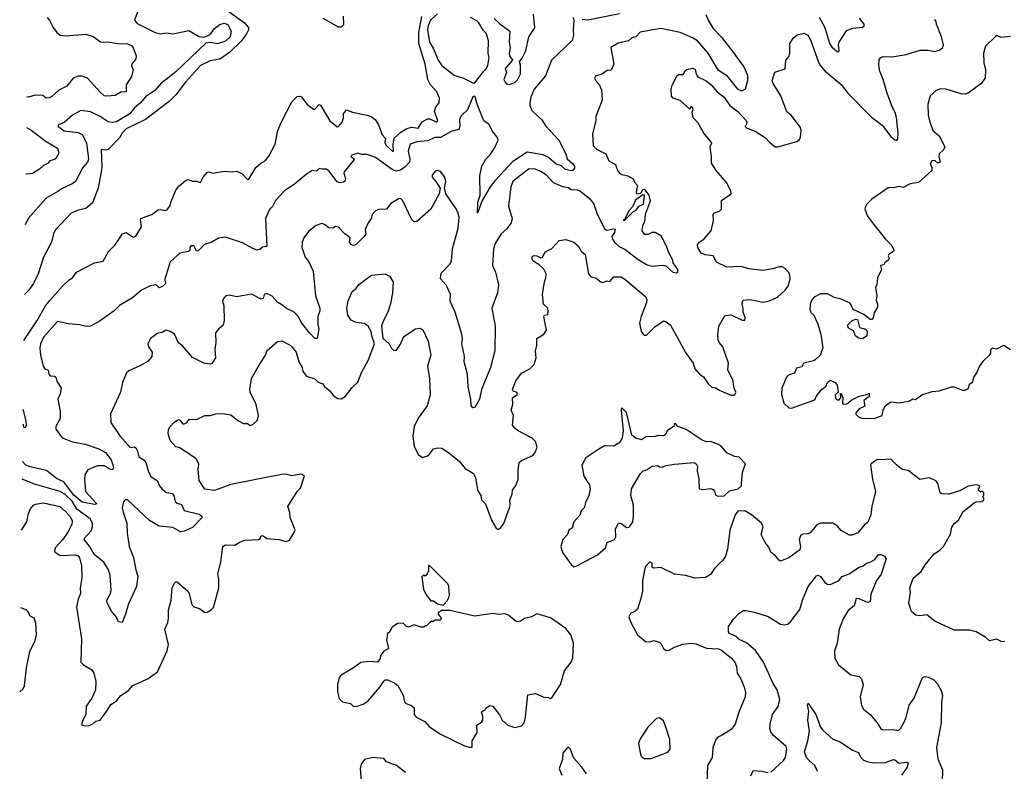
# Model space of a CAD drawing. Extents: x 1839239 to 1929705, y 762242 to 910352.
# Tile 52 of 256: x 1840352 to 1847499, y 820144 to 825598. Entities that reach past the tile are written whole.
import ezdxf

# ---------------------------------------------------------------- set-up
doc = ezdxf.new("R2010")
doc.units = 0

msp = doc.modelspace()

# ---------------------------------------------------------------- linework, layer by layer
at = {"layer": '0CON10XD'}
for points in [[(1845332.5, 825635), (1845348.5, 825595), (1845385.4, 825535), (1845442.7, 825475), (1845513.5, 825385), (1845608.2, 825255), (1845633.8, 825195), (1845635.4, 825154.6), (1845617.5, 825095), (1845595, 825082), (1845585, 825081.4), (1845565, 825093.3), (1845488.2, 825188.2), (1845425, 825230.3), (1845349.4, 825355), (1845272, 825445), (1845235, 825467.4), (1845145.8, 825505), (1845005, 825533.3), (1844855, 825507.3), (1844825, 825474.2), (1844795, 825465.8), (1844770, 825445), (1844695, 825428), (1844643.6, 825396.4), (1844663.3, 825275), (1844645, 825232.5), (1844615, 825230), (1844577, 825203), (1844531.7, 825188.3), (1844523.3, 825175), (1844532.5, 825155), (1844558.3, 825128.3), (1844575, 825090), (1844580, 825015), (1844533.3, 824895), (1844533.8, 824865), (1844510.3, 824769.7), (1844514.2, 824685), (1844537.9, 824657.9), (1844605.5, 824625.5), (1844628.6, 824575), (1844676.6, 824546.6), (1844691.4, 824505), (1844705.8, 824485), (1844723.3, 824475), (1844766.2, 824466.2), (1844803.5, 824443.5), (1844815, 824418.6), (1844836.9, 824395), (1844825.5, 824345.5), (1844830.8, 824335), (1844860, 824340), (1844874.7, 824365.3), (1844885, 824367.5), (1844918.8, 824325), (1844927.7, 824282.3), (1844891.2, 824185), (1844887.7, 824132.3), (1844873.3, 824105), (1844867.5, 824065), (1844885, 824042.5), (1844915, 824042.5), (1844943.6, 824056.4), (1844965, 824056.7), (1845005, 824031.2), (1845045, 823957.5), (1845064.2, 823904.2), (1845091.2, 823855), (1845093, 823833), (1845125.8, 823785.8), (1845126.2, 823765), (1845120, 823760), (1845095, 823763.1), (1845045, 823810), (1845015, 823814.4), (1844945, 823808.1), (1844905, 823817.1), (1844841.4, 823855), (1844745, 823931.1), (1844705, 823950.5), (1844675, 823979.4), (1844656.7, 824005), (1844652.2, 824025), (1844670.8, 824055), (1844675.8, 824075.8), (1844658.3, 824078.3), (1844615, 824067.3), (1844600.5, 824075), (1844545.5, 824185), (1844519.5, 824265), (1844495, 824293.3), (1844418.1, 824355), (1844401.5, 824361.5), (1844355, 824363.8), (1844335, 824378.8), (1844295, 824385.3), (1844226.9, 824415), (1844175, 824469.2), (1844129.4, 824499.4), (1844088.8, 824515), (1844045, 824514.1), (1843989.4, 824470.6), (1843932.1, 824425), (1843915.5, 824385.5), (1843899.1, 824245), (1843925.9, 824155.9), (1843920, 824125), (1843888.3, 824081.7), (1843846.9, 824045), (1843803.5, 823975), (1843791.8, 823935), (1843783.5, 823815), (1843805.7, 823765), (1843826, 823675), (1843820.8, 823615), (1843777.8, 823505), (1843802, 823375), (1843800, 823195), (1843769.2, 823075), (1843704.2, 822915.8), (1843688.1, 822845), (1843655, 822783.8), (1843641.7, 822781.7), (1843627.7, 822797.7), (1843626, 822845), (1843607.8, 822935), (1843601.4, 823025), (1843577.5, 823115), (1843579.2, 823155), (1843561.1, 823245), (1843565.6, 823285), (1843560.5, 823315), (1843511.9, 823475), (1843475.5, 823555), (1843478.6, 823605), (1843449.7, 823669.7), (1843407, 823717), (1843410.3, 823759.7), (1843475, 823823.8), (1843487.1, 823845), (1843492.2, 823935), (1843534.5, 824084.5), (1843540.7, 824165), (1843531.6, 824201.6), (1843515, 824233.8), (1843443.8, 824335), (1843435.8, 824375), (1843446, 824425), (1843436.7, 824455), (1843405, 824497.5), (1843385, 824503.3), (1843368.3, 824498.3), (1843345, 824470), (1843344.5, 824455), (1843371.2, 824425), (1843402.5, 824375), (1843396.2, 824335), (1843336.7, 824223.3), (1843235, 824133.3), (1843215, 824131.1), (1843195, 824150.6), (1843133.7, 824283.7), (1843118.3, 824298.3), (1843105, 824300), (1843045.8, 824265), (1843015, 824223.8), (1842955, 824220.8), (1842931.3, 824208.7), (1842911.2, 824185), (1842903.3, 824155), (1842880, 824125), (1842858.8, 824075), (1842863.3, 824045), (1842852.5, 824025), (1842795, 823967.5), (1842775, 823960.8), (1842755.8, 823965.8), (1842746, 823985), (1842750, 824015), (1842710.8, 824045), (1842665, 824092), (1842645, 824098), (1842625, 824086.2), (1842595, 824088), (1842565, 824112), (1842545, 824120), (1842504.2, 824105.8), (1842449.1, 824060.9), (1842414.2, 824015.8), (1842400.8, 823985), (1842400, 823945), (1842407.5, 823925), (1842424, 823875), (1842447.1, 823845), (1842482.7, 823772.7), (1842499.1, 823595), (1842529.7, 823505), (1842530, 823485), (1842514.7, 823445), (1842516.3, 823386.3), (1842524, 823355), (1842510, 823285), (1842495, 823284.2), (1842454.5, 823325), (1842399.1, 823395), (1842373.6, 823443.6), (1842345, 823475.4), (1842285, 823503.9), (1842255, 823529.6), (1842225, 823545.5), (1842185, 823591.8), (1842145, 823612.2), (1842125.8, 823605), (1842118, 823575), (1842105, 823570), (1842035, 823605.6), (1841925, 823588.2), (1841875, 823598.6), (1841847.5, 823595), (1841830, 823575), (1841823.8, 823555), (1841833, 823523), (1841835.8, 823415), (1841828.8, 823381.2), (1841796.7, 823355), (1841773.8, 823325), (1841774.2, 823255), (1841767.5, 823205), (1841773.3, 823145), (1841746.4, 823103.6), (1841735, 823097.5), (1841687.5, 823105), (1841605, 823147.5), (1841532.7, 823232.7), (1841503.7, 823253.7), (1841476.2, 823315), (1841445, 823336.7), (1841415, 823344.2), (1841385, 823328.6), (1841355, 823324), (1841301.4, 823285), (1841280.6, 823245), (1841286, 823225), (1841314, 823185), (1841311.2, 823155), (1841285, 823121.2), (1841224.2, 823085.8), (1841145, 823051.2), (1841126.2, 823035), (1841098.8, 822965), (1841083.8, 822895), (1841011.2, 822738.8), (1841014, 822675), (1841078.3, 822578.3), (1841154.5, 822494.5), (1841185, 822499.5), (1841195, 822490.5), (1841205, 822474), (1841215.5, 822425.5), (1841255, 822401.4), (1841267.8, 822385), (1841287.4, 822317.4), (1841305, 822281.2), (1841349.4, 822255), (1841367.1, 822215), (1841385, 822191.4), (1841417.5, 822167.5), (1841459.6, 822159.6), (1841469.5, 822145), (1841481.1, 822101.1), (1841495, 822090), (1841525, 822080.8), (1841546.2, 822036.2), (1841655, 822009.4), (1841674.2, 821995), (1841675.8, 821985), (1841605, 821912.5), (1841545, 821885.8), (1841518.1, 821881.9), (1841463.6, 821913.6), (1841365, 821923.8), (1841292.9, 821965), (1841135, 822113.3), (1841116.4, 822113.6), (1841105, 822100), (1841095.8, 822055), (1841103.4, 822023.4), (1841128.2, 821945), (1841131.7, 821871.7), (1841147.1, 821775), (1841178.9, 821695), (1841193.8, 821605), (1841209.5, 821560.5), (1841199.2, 821485), (1841140.3, 821359.7), (1841120.5, 821285), (1841095, 821223.3), (1841068, 821228), (1841052.2, 821265), (1841019.2, 821305), (1840985.8, 821365.8), (1840984.4, 821385), (1841011.4, 821435), (1841015.6, 821455), (1841008.8, 821565), (1840996, 821605), (1840961.4, 821661.4), (1840893.7, 821713.7), (1840857.6, 821777.6), (1840818.6, 821825), (1840821.4, 821835), (1840871.4, 821888.6), (1840881.3, 821918.7), (1840879.3, 821945), (1840863.9, 821975), (1840767.4, 822047.4), (1840732, 822105), (1840680, 822155), (1840645, 822173.8), (1840458.2, 822228.3), (1840370, 822264.2)], [(1844368, 825615), (1844374, 825595), (1844369.2, 825525), (1844372.7, 825485), (1844362, 825448), (1844212.9, 825305), (1844168.3, 825191.7), (1844085.7, 825095), (1844062, 825035), (1844054.2, 824995.8), (1844054.4, 824974.4), (1844069.7, 824939.7), (1844142, 824872), (1844171.1, 824825), (1844264, 824724), (1844315.5, 824625), (1844325, 824588.8), (1844365.3, 824555.3), (1844378.8, 824535), (1844379.5, 824520.5), (1844367.5, 824505), (1844355, 824500.9), (1844312.2, 824512.2), (1844285, 824538.2), (1844245, 824548.8), (1844189.3, 824599.3), (1844151.7, 824618.3), (1844035, 824636.1), (1843931.7, 824568.3), (1843800.5, 824429.5), (1843767.1, 824385), (1843708.5, 824285), (1843675, 824193.3), (1843678.2, 824275), (1843693.2, 824325), (1843692.1, 824465), (1843705.5, 824535), (1843734.7, 824585.3), (1843764.4, 824615), (1843797.9, 824665), (1843824, 824725), (1843817.5, 824745), (1843781.6, 824791.6), (1843758.7, 824838.7), (1843721.8, 824865), (1843671.2, 824985), (1843658, 825038), (1843653.9, 825043.9), (1843640.3, 825039.7), (1843601.1, 824945), (1843557.6, 824902.4), (1843542.9, 824877.1), (1843545.4, 824824.6), (1843538.8, 824801.2), (1843484, 824786), (1843405, 824743.6), (1843365, 824742.2), (1843315, 824720), (1843235, 824712.7), (1843185.8, 824695), (1843170.4, 824645), (1843183.1, 824585), (1843180.4, 824565), (1843149.2, 824530.8), (1843114.7, 824505.3), (1843085, 824499.6), (1843055, 824511.8), (1842935, 824599.1), (1842875, 824619.2), (1842835, 824620), (1842805, 824628.5), (1842763.1, 824615), (1842754.6, 824605), (1842781.2, 824585), (1842706.2, 824495), (1842703.5, 824485), (1842717.2, 824445), (1842712.8, 824427.2), (1842701.9, 824418.1), (1842675, 824413.5), (1842655, 824422.5), (1842595, 824500.8), (1842575, 824514.2), (1842546.1, 824513.9), (1842525, 824518), (1842505, 824498.8), (1842475, 824503.8), (1842430, 824475), (1842346.2, 824405), (1842274.4, 824355.6), (1842208.6, 824285), (1842186.3, 824243.7), (1842165, 824220), (1842136.7, 824155), (1842145, 823953.3), (1842115, 823948.6), (1842095, 823930.6), (1842075, 823926.9), (1842045, 823936.7), (1841968.8, 823978.8), (1841845, 824020.6), (1841795, 824012), (1841747.5, 823985), (1841693, 823967), (1841645, 823917.5), (1841635, 823920), (1841615, 823956.7), (1841595, 823956.7), (1841587.5, 823945), (1841587.5, 823925), (1841577.5, 823915), (1841513.8, 823905), (1841445, 823840), (1841404.5, 823715), (1841410, 823685), (1841388.1, 823661.9), (1841365, 823652), (1841345, 823672), (1841335, 823674), (1841295, 823664), (1841235, 823636.2), (1841170.5, 823579.5), (1841075, 823523.8), (1841036.7, 823485), (1840935, 823412), (1840865, 823374), (1840835, 823372), (1840785, 823384), (1840705, 823390), (1840625, 823407.5), (1840523.5, 823295), (1840501.9, 823245), (1840496.9, 823215), (1840501.9, 823165), (1840521.1, 823085), (1840535, 823065.4), (1840558.9, 823055), (1840563.8, 823025), (1840573.6, 823015), (1840605, 823012.5), (1840614, 823005), (1840621.8, 822975), (1840653.6, 822925), (1840645, 822882.5), (1840628.9, 822845), (1840646.4, 822755), (1840646.2, 822705), (1840614.4, 822645), (1840613.1, 822626.9), (1840660.8, 822565), (1840735, 822535.4), (1840827.4, 822517.4), (1840926, 822485), (1840975, 822457.3), (1841015.6, 822405), (1841031.1, 822361.1), (1841031.8, 822345), (1841025, 822332.2), (1841005, 822335.5), (1840965, 822361.8), (1840915, 822360), (1840847.3, 822332.8), (1840824.4, 822295.6), (1840821.1, 822265), (1840830, 822175), (1840911.2, 822085), (1840895, 822079.5), (1840805, 822097), (1840745, 822148.8), (1840672.1, 822245), (1840618.7, 822268.7), (1840545.8, 822325.8), (1840424.6, 822354.6), (1840395, 822367.9), (1840371.5, 822391.9)], [(1840381.9, 823269.6), (1840478.1, 823415), (1840537.9, 823522.1), (1840570.5, 823559.5), (1840661.9, 823665), (1840709.8, 823710.2), (1840734.5, 823725.5), (1840765, 823765.7), (1840895, 823833.1), (1840956.9, 823845), (1840996.2, 823915), (1841044.8, 823965.3), (1841097.5, 824045), (1841125, 824054.5), (1841175, 824021.2), (1841195, 824026.7), (1841236.9, 824095), (1841227.5, 824145), (1841231.2, 824155), (1841315, 824187.8), (1841355, 824217.8), (1841375, 824220.5), (1841405, 824213.3), (1841421.3, 824218.7), (1841445, 824248.8), (1841450.3, 824279.7), (1841485, 824360), (1841508.3, 824391.7), (1841555, 824432.5), (1841575, 824437.5), (1841605, 824425.8), (1841635.9, 824425.9), (1841665, 824417.5), (1841683.8, 824455), (1841715, 824491.2), (1841725, 824494), (1841750, 824485), (1841835, 824498.8), (1841895, 824493.3), (1841925, 824500), (1841963, 824483), (1842005, 824437.5), (1842015, 824440), (1842066, 824525), (1842102.1, 824557.9), (1842133.8, 824575), (1842161.1, 824608.9), (1842205.4, 824694.6), (1842225.6, 824795), (1842252.1, 824857.9), (1842326.8, 825003.2), (1842365, 825040), (1842385, 825044.2), (1842397.9, 825037.9), (1842435, 824986), (1842485, 824948.8), (1842495, 824950), (1842525, 824982.5), (1842535, 824977.5), (1842601.9, 824865), (1842655, 824820), (1842665, 824823.3), (1842692.9, 824855), (1842701.5, 824885), (1842701.9, 824915), (1842725, 824944.3), (1842768, 824928), (1842875, 824906.3), (1842903.6, 824895), (1842930.8, 824875), (1842957.2, 824835), (1842981.6, 824761.6), (1843006.9, 824735), (1843002.6, 824705), (1843011.9, 824685), (1843056.9, 824643.1), (1843065.5, 824645), (1843061.7, 824691.7), (1843070.9, 824739.1), (1843118.4, 824781.6), (1843162.3, 824807.7), (1843195, 824818.6), (1843245, 824811.2), (1843272, 824858), (1843310.9, 824879.2), (1843328.8, 824878.8), (1843375, 824857.7), (1843386.2, 824863.8), (1843361.9, 824935), (1843372.5, 824965), (1843396.4, 824995), (1843399.1, 825029.1), (1843379.5, 825075), (1843333.6, 825125), (1843314.7, 825164.7), (1843293.9, 825275), (1843249.8, 825425), (1843249.6, 825505), (1843271.7, 825621.7)], [(1841209.7, 825660.3), (1841186, 825596), (1841205, 825571.6), (1841335, 825505.2), (1841375, 825495.8), (1841415, 825503.3), (1841465, 825496.5), (1841579.6, 825519.6), (1841655, 825477.5), (1841688.3, 825471.7), (1841715, 825480), (1841735.6, 825494.4), (1841766.7, 825535), (1841805, 825564.5), (1841835, 825573.6), (1841862.4, 825562.4), (1841887.1, 825515), (1841878.5, 825475), (1841845, 825441.8), (1841785, 825423.5), (1841735, 825432.9), (1841702.5, 825427.5), (1841485, 825219.1), (1841413.8, 825163.8), (1841380.9, 825139.1), (1841331.4, 825085), (1841265, 825038.5), (1841228.2, 824995), (1841185, 824957.9), (1841151.1, 824915), (1841055, 824857.9), (1841021.9, 824851.9), (1840995, 824856.2), (1840935.2, 824895.2), (1840865, 824930.5), (1840795, 824940.4), (1840735, 824905.5), (1840675, 824852.2), (1840632.5, 824835), (1840627.5, 824825), (1840675, 824792.9), (1840775, 824780.6), (1840804.5, 824765), (1840837.1, 824705), (1840850, 824585), (1840844.6, 824565), (1840810.7, 824525), (1840757.1, 824425), (1840733.3, 824406.7), (1840655, 824371.1), (1840628, 824352), (1840545, 824302.9), (1840412.9, 824155), (1840391.9, 824109.8)], [(1840550.6, 825615), (1840570.5, 825590.5), (1840595, 825540.6), (1840621.9, 825505), (1840645, 825486.9), (1840685, 825481.1), (1840832.1, 825492.1), (1840885.4, 825475.4), (1840938.8, 825438.8), (1841005, 825435.5), (1841064.5, 825424.5), (1841135, 825422.9), (1841162.1, 825412.1), (1841176, 825395), (1841196.1, 825336.1), (1841194.3, 825315), (1841166, 825275), (1841164, 825265), (1841175.8, 825235), (1841162.2, 825185), (1841124.3, 825125), (1841125, 825074.5), (1841085, 825073.1), (1841045, 825049.2), (1840985, 825042.2), (1840965.5, 825045.5), (1840935, 825071.4), (1840844.7, 825174.7), (1840805, 825189.5), (1840775, 825187.5), (1840740.8, 825175), (1840695, 825116.9), (1840635, 825085.8), (1840585, 825041.2), (1840565, 825030.8), (1840545, 825028), (1840519.2, 825049.2), (1840465, 825051.2), (1840415, 825036.2), (1840402.9, 825037.8)], [(1841868.5, 825658.5), (1841982.6, 825575), (1842011.3, 825541.3), (1842011.7, 825525), (1841999.1, 825495), (1841962.4, 825445), (1841875, 825361), (1841805, 825312.9), (1841735, 825299), (1841664, 825265), (1841555.9, 825145), (1841485, 825053.9), (1841436.2, 825005), (1841266, 824874), (1841123.6, 824806.4), (1841094.4, 824775.6), (1841075, 824741), (1840994, 824656), (1840975, 824651.6), (1840942.8, 824657.2), (1840948, 824525), (1840941.1, 824481.1)], [(1842698.6, 825625), (1842702, 825565), (1842697.3, 825552.7), (1842685, 825543.3), (1842665, 825544), (1842555, 825608.1)], [(1843385, 825641.5), (1843334.7, 825595), (1843316.7, 825555), (1843312.5, 825525), (1843325.3, 825435), (1843352.5, 825392.5), (1843388.2, 825305), (1843415, 825266.5), (1843505, 825195.8), (1843572.5, 825175), (1843645, 825136.7)], [(1843645, 825136.7), (1843655, 825141.2), (1843717.1, 825222.9), (1843741.1, 825245), (1843750.6, 825265), (1843760.4, 825325), (1843752.5, 825355), (1843755.5, 825445.5), (1843739.1, 825495), (1843715, 825522.5), (1843685.5, 825575), (1843669.7, 825589.7), (1843625, 825614.7)], [(1843795, 825607.3), (1843837.8, 825567.8), (1843909.7, 825515), (1843905.2, 825435.2), (1843911.8, 825395), (1843904.4, 825355), (1843908.1, 825335), (1843928, 825305), (1843874.5, 825245), (1843884.4, 825215), (1843865.8, 825165), (1843874.4, 825144.4), (1843885, 825134), (1843905, 825128), (1843945, 825142.5), (1843965, 825161.9), (1843985.7, 825205), (1843987.4, 825267.4), (1843980, 825295), (1843997.5, 825315), (1844026.5, 825373.5), (1844046.1, 825475), (1844091.2, 825538.8), (1844081.5, 825638.5)], [(1844705, 825640), (1844475.5, 825595.5), (1844435, 825600)], [(1846445, 825608.8), (1846479.2, 825565), (1846480, 825550), (1846468.7, 825541.3), (1846395.8, 825534.2), (1846351.7, 825518.3), (1846298.6, 825435), (1846293.3, 825415), (1846297.9, 825372.1), (1846295, 825363.8), (1846285, 825366), (1846255, 825392.2), (1846232.1, 825425), (1846194.7, 825545), (1846158.2, 825615)], [(1846362.5, 825065), (1846535, 824890.5), (1846612.9, 824832.9), (1846675, 824751.4), (1846705, 824726), (1846717.3, 824722.7), (1846725.7, 824734.3), (1846727.5, 824775), (1846715, 824887.5), (1846705.5, 824925), (1846684.5, 824965), (1846648.5, 825065), (1846620, 825165), (1846594.3, 825225), (1846588, 825265), (1846589.5, 825310.5), (1846603.3, 825325), (1846619.7, 825330.3), (1846685, 825328.8), (1846785, 825345.4), (1846887.3, 825377.3), (1846945, 825377.3), (1846995, 825367.5), (1847025, 825377.5), (1847049.2, 825395), (1847058, 825415), (1847042.9, 825475), (1847005.6, 825565), (1847004.2, 825585), (1846995, 825600)], [(1840365.6, 821892.8), (1840402.3, 821955), (1840415.6, 822015), (1840430.4, 822049.6), (1840451.2, 822075), (1840467, 822083), (1840525, 822092.7), (1840642.9, 822065), (1840685, 822030.5), (1840715.4, 821995), (1840731.5, 821965), (1840730.4, 821935), (1840700.9, 821879.1), (1840665, 821825.6), (1840608.2, 821765), (1840604.4, 821745), (1840610, 821735), (1840645, 821710.6), (1840755, 821715.3), (1840775, 821707.5), (1840785, 821693.8), (1840800.4, 821635), (1840802.7, 821547.3), (1840790.6, 821475), (1840792.9, 821435), (1840775, 821392.5), (1840763.3, 821335), (1840800.8, 821105), (1840796.2, 820935), (1840815, 820916.2), (1840875, 820881.4), (1840889.6, 820855), (1840904.4, 820795), (1840900.8, 820735), (1840876, 820675), (1840835, 820617.5), (1840830.8, 820555), (1840810, 820515), (1840801.2, 820481.2), (1840822.9, 820472.9), (1840855, 820477.5), (1840882.5, 820487.5), (1840905, 820506.7), (1840935, 820516.2), (1840987.5, 820585), (1841012, 820628), (1841054, 820655), (1841086.8, 820693.2), (1841140.3, 820729.7), (1841174, 820766), (1841229.1, 820790.9), (1841285, 820818), (1841351.2, 820865), (1841422.1, 821017.9), (1841431.4, 821065), (1841404.2, 821175), (1841426, 821225), (1841432, 821255), (1841431.2, 821315), (1841451.2, 821385), (1841457.5, 821475), (1841475, 821510), (1841485, 821520), (1841495, 821520), (1841571.7, 821451.7), (1841581.2, 821435), (1841602.3, 821352.3), (1841615, 821336.7), (1841656.7, 821325), (1841695, 821296), (1841711.7, 821298.3), (1841742.5, 821315), (1841757.3, 821332.7), (1841796, 821475), (1841796.2, 821535), (1841788.9, 821575), (1841811.9, 821665), (1841826, 821775), (1841845, 821786.7), (1841912.5, 821785), (1841950.9, 821809.1), (1841989.2, 821820.8), (1842084.1, 821825.9), (1842096.1, 821833.9), (1842105, 821852.5), (1842115, 821856), (1842145, 821833.8), (1842232.5, 821825), (1842285, 821812.1), (1842309.5, 821820.5), (1842345, 821876.2), (1842350.5, 821895), (1842315.6, 821985), (1842313, 822023), (1842298.8, 822065), (1842366.7, 822175), (1842390.7, 822199.3), (1842418, 822288), (1842395, 822301.2), (1842325, 822288.8), (1842285, 822299.4), (1842251.9, 822298.1), (1841885, 822226.4), (1841765, 822182.1), (1841695, 822190.8), (1841653.3, 822255), (1841648.1, 822335), (1841650.8, 822375), (1841632.1, 822412.1), (1841515, 822492.5), (1841485, 822498.8), (1841444, 822545), (1841428.8, 822595), (1841432, 822625), (1841443, 822647), (1841470, 822675), (1841505, 822696.2), (1841515, 822693.3), (1841535, 822666.7), (1841545, 822666.2), (1841565.8, 822674.2), (1841585, 822700), (1841635, 822698), (1841695, 822725.8), (1841735, 822726), (1841775, 822738), (1841825, 822740.6), (1841885, 822732), (1841935, 822690), (1841975, 822668.8), (1842005, 822667.5), (1842025, 822652.5), (1842045, 822660), (1842078.3, 822691.7), (1842086, 822725), (1842067.1, 822805), (1842024.4, 822895), (1842022.1, 822917.9), (1842034.1, 822994.1), (1842084.2, 823085), (1842137, 823163), (1842145, 823196.2), (1842222.5, 823262.5), (1842255, 823268.8), (1842315, 823237.1), (1842327.1, 823225), (1842357.5, 823185), (1842378.6, 823115), (1842401.1, 823075), (1842407.5, 823045), (1842432.4, 823012.4), (1842495, 822992.2), (1842517.6, 822967.6), (1842551.4, 822955), (1842565, 822935.8), (1842602.5, 822905), (1842628.3, 822868.3), (1842659.7, 822849.7), (1842685, 822847.5), (1842715, 822864.2), (1842765, 822930), (1842805, 822967.5), (1842836.1, 823043.9), (1842880, 823125), (1842927.5, 823245), (1842906.7, 823305), (1842902.5, 823335), (1842880, 823375), (1842853.3, 823393.3), (1842795, 823400), (1842757, 823417), (1842733.6, 823453.6), (1842726.7, 823505), (1842736.2, 823555), (1842764.2, 823625.8), (1842795, 823646.7), (1842814.4, 823675.6), (1842905, 823743.8), (1843005, 823753.3), (1843035, 823737.5), (1843062, 823695), (1843058.1, 823615), (1843044.2, 823535.8), (1843023.9, 823476.1), (1842989.3, 823410.7), (1842977.5, 823375), (1842988.3, 823288.3), (1843032.5, 823245), (1843047, 823217), (1843065, 823200), (1843085, 823197.5), (1843115, 823242.5), (1843140.5, 823299.5), (1843225, 823355.6), (1843255, 823358.6), (1843277, 823347), (1843315.7, 823265), (1843335.8, 823165), (1843312.5, 823085), (1843325.8, 822995), (1843330, 822875), (1843308.6, 822795), (1843243, 822707), (1843213.8, 822645), (1843204.4, 822575), (1843214.4, 822504.4), (1843245, 822443.3), (1843275, 822420), (1843320, 822435), (1843355, 822484.2), (1843385, 822492), (1843415, 822488.8), (1843465, 822457.8), (1843545, 822392.9), (1843585, 822340.8), (1843645, 822304.3), (1843661.1, 822275), (1843674.4, 822185), (1843700, 822145), (1843704.2, 822115), (1843733.8, 822085), (1843775.8, 821965.8), (1843809.5, 821909.5), (1843825, 821897.5), (1843845, 821913.3), (1843865, 821942.5), (1843907.5, 822055), (1843912.5, 822075), (1843910, 822115), (1843926, 822155), (1843929.2, 822185), (1843952.7, 822217.3), (1843970.8, 822265), (1843969.2, 822325), (1843976.2, 822385), (1843995, 822400), (1844076, 822435), (1844095, 822462.5), (1844106.7, 822495), (1844095, 822536.7), (1844070.5, 822560.5), (1843965, 822616.2), (1843944.6, 822634.6), (1843929.4, 822655), (1843935.6, 822725), (1843918.6, 822765), (1843930.5, 822805), (1843929.4, 822855), (1843960, 822875), (1843965.6, 822885), (1843957.5, 822895), (1843935, 822900.8), (1843928.5, 822915), (1843952.2, 822977.8), (1843995, 823034.2), (1844055, 823065.8), (1844085, 823096.2), (1844101.1, 823145), (1844095.5, 823195), (1844106.4, 823235), (1844105.6, 823284.4), (1844155.8, 823315), (1844175.6, 823345), (1844156.2, 823445), (1844160, 823455), (1844185, 823460), (1844188.5, 823485), (1844185, 823505.8), (1844154.4, 823534.4), (1844147.1, 823605), (1844160.9, 823695), (1844171.1, 823725), (1844171.9, 823755), (1844157.1, 823787.1), (1844120.7, 823820.7), (1844079.1, 823845), (1844069.6, 823865), (1844075, 823882), (1844085, 823886.7), (1844105, 823884.5), (1844135, 823870.8), (1844146.8, 823873.2), (1844166.7, 823913.3), (1844215, 823937.8), (1844266.7, 823995), (1844315, 824002.9), (1844375, 823984.2), (1844406.2, 823956.2), (1844427.9, 823917.9), (1844455.4, 823895.4), (1844480.9, 823755), (1844495, 823735.6), (1844535, 823723.1), (1844570, 823695), (1844585, 823691.2), (1844612.4, 823702.4), (1844635, 823698.1), (1844665, 823732.5), (1844715, 823731.9), (1844744.2, 823715), (1844896.9, 823586.9), (1844903.5, 823565), (1844900.8, 823545), (1844861.9, 823445), (1844849.4, 823395), (1844863.1, 823335), (1844875, 823318.8), (1844885, 823310), (1844900.7, 823309.3), (1844961.4, 823368.6), (1845025, 823413.8), (1845045, 823406.2), (1845075, 823380.8), (1845124.8, 823294.8), (1845184.3, 823184.3), (1845240.6, 823105), (1845251.2, 823065), (1845285, 823026.2), (1845315, 823005.8), (1845348.8, 822955), (1845375, 822932), (1845405.8, 822925.8), (1845429.3, 822909.3), (1845515, 822873.3), (1845535, 822872.5), (1845545, 822880), (1845548.8, 822895), (1845538, 822925), (1845529.2, 822985), (1845491.9, 823055), (1845495.8, 823105), (1845455, 823223.3), (1845428.1, 823255), (1845420.5, 823275), (1845418.3, 823311.7), (1845426, 823375), (1845461.7, 823438.3), (1845475, 823451.2), (1845515, 823455.8), (1845595, 823418.2), (1845615, 823418), (1845617.7, 823435), (1845603.3, 823475), (1845604.2, 823505), (1845596.7, 823535), (1845597.5, 823555), (1845606.4, 823563.6), (1845655, 823568), (1845745, 823548.4), (1845795, 823557.9), (1845853.3, 823585), (1845907.1, 823635), (1845929.4, 823665), (1845944.3, 823715), (1845942.7, 823742.7), (1845934.1, 823764.1), (1845902.5, 823795), (1845885, 823804), (1845865, 823804.3), (1845815, 823789.2), (1845745, 823779.2), (1845645, 823790.4), (1845585, 823806.1), (1845485, 823802.3), (1845408.8, 823838.8), (1845385, 823884.3), (1845327, 823893), (1845297.5, 823905), (1845272.9, 823945), (1845272, 823965), (1845283.8, 823985), (1845317.5, 824005), (1845370, 824065), (1845388.3, 824141.7), (1845386.2, 824185), (1845395, 824196.2), (1845432.3, 824207.7), (1845445, 824223.3), (1845446.7, 824285), (1845516, 824335), (1845512.5, 824355), (1845483.8, 824415), (1845407.5, 824505), (1845373.9, 824556.1), (1845374.2, 824605), (1845362.5, 824675), (1845375.7, 824705.7), (1845317.1, 824775), (1845273.1, 824853.1), (1845240.6, 824885), (1845233, 824927), (1845240, 824945), (1845235, 824960), (1845225, 824970), (1845215, 824950), (1845145, 825012.5), (1845095, 825030), (1845083.9, 825043.9), (1845081.4, 825095), (1845087.3, 825122.7), (1845125, 825192.5), (1845135, 825200), (1845168.6, 825201.4), (1845181.2, 825225), (1845195, 825236), (1845235, 825247.1), (1845255, 825238.8), (1845262.6, 825202.6), (1845274, 825184), (1845335.4, 825155.4), (1845367.8, 825127.8), (1845413.8, 825075), (1845465, 825037.1), (1845506.4, 824976.4), (1845565, 824931.4), (1845625, 824867.1), (1845629.4, 824855), (1845625, 824832.5), (1845617.5, 824825), (1845620, 824815), (1845689.7, 824789.7), (1845765, 824740.8), (1845795, 824708.9), (1845835, 824675.8), (1845855, 824675.7), (1845992.5, 824715), (1846011.7, 824728.3), (1846020, 824745), (1846023.9, 824793.9), (1846018.8, 824815), (1845950.5, 824905), (1845918.9, 824928.9), (1845876, 825046), (1845820, 825135), (1845814, 825155), (1845831.7, 825218.3), (1845908.3, 825241.7), (1845913.3, 825305), (1845935.9, 825334.1), (1845941.2, 825355), (1845941.2, 825425), (1845966.2, 825465), (1845995, 825488.8), (1846045, 825500), (1846072, 825485), (1846092.6, 825452.6), (1846150.3, 825290.3), (1846164.4, 825264.4), (1846198, 825225), (1846315, 825128.1), (1846362.5, 825065)], [(1847543, 825477), (1847475, 825470), (1847445, 825482.5), (1847435, 825477.5), (1847362, 825405), (1847348.6, 825355), (1847350.8, 825285), (1847361.2, 825235), (1847358.8, 825175), (1847327.8, 825132.2), (1847235, 825064.2), (1847215, 825057.1), (1847185, 825060), (1847075, 825094.2), (1847035, 825097.5), (1847003.3, 825085), (1846961.2, 825045), (1846942.5, 824985), (1846945.8, 824905), (1846954.4, 824864.4), (1846980, 824795), (1847025.4, 824755.4), (1847066, 824675), (1847058, 824655), (1847026.1, 824623.9), (1847023.8, 824605), (1847032.5, 824565), (1847015, 824557.5), (1846995, 824577.5), (1846972.5, 824575), (1846960, 824555), (1846973.3, 824525), (1846972.5, 824505), (1846875, 824417.5), (1846815, 824406), (1846765, 824380), (1846735, 824387.5), (1846705, 824380), (1846655, 824378.8), (1846536.2, 824295), (1846495.9, 824254.1), (1846486.2, 824225), (1846505, 824173.3), (1846548, 824115), (1846635, 824005.6), (1846676.7, 823965), (1846698, 823925), (1846693.3, 823915), (1846660, 823895), (1846656.7, 823885), (1846662.5, 823865), (1846657.5, 823855), (1846632.5, 823835), (1846625, 823820), (1846600, 823815), (1846606.7, 823785), (1846578.8, 823725), (1846573.3, 823676.7), (1846562.5, 823655), (1846573.8, 823595), (1846567.5, 823562.5), (1846577.5, 823535), (1846577.7, 823512.3), (1846555, 823470), (1846547.5, 823435), (1846536.7, 823423.3), (1846525, 823423.8), (1846479.3, 823459.3), (1846402.5, 823495), (1846380.7, 823540.7), (1846315, 823570), (1846262.4, 823582.4), (1846215, 823608.6), (1846165, 823608.6), (1846118.8, 823585), (1846102.5, 823565), (1846090, 823535), (1846086.2, 823495), (1846094.4, 823474.4), (1846116, 823455), (1846142, 823395), (1846166, 823315), (1846181.2, 823215), (1846162.5, 823165), (1846125, 823130), (1846115, 823122.5), (1846043.3, 823106.7), (1846030, 823080), (1845990, 823070), (1845975, 823033.3), (1845932.3, 823017.7), (1845917.5, 823005), (1845883.8, 822925), (1845880.5, 822880.5), (1845897.5, 822815), (1845935, 822782), (1845955, 822778.6), (1846115, 822837.5), (1846126.1, 822843.9), (1846133.3, 822865), (1846174.1, 822915.9), (1846203.3, 822936.7), (1846216.2, 822965), (1846235, 822981.2), (1846270, 822965), (1846286, 822945), (1846292.5, 822895), (1846270, 822875), (1846272.6, 822852.6), (1846285, 822838.8), (1846299.2, 822840.8), (1846312.5, 822855), (1846310, 822885), (1846315, 822886.7), (1846327.5, 822855), (1846323.3, 822815), (1846328.8, 822808.8), (1846355, 822809.5), (1846391.5, 822838.5), (1846445, 822865.8), (1846501.7, 822878.3), (1846518.3, 822888.3), (1846517.5, 822865), (1846480, 822835), (1846486.9, 822793.1), (1846446.2, 822775), (1846420, 822745), (1846420, 822735), (1846442.5, 822715), (1846465, 822706.2), (1846555, 822704.2)], [(1840400.3, 824815.5), (1840435, 824796.8), (1840543.8, 824713.8), (1840625.8, 824665), (1840635, 824630), (1840615, 824592), (1840605, 824582.9), (1840571.2, 824575), (1840553.8, 824555), (1840525, 824541.4), (1840495, 824512.9), (1840445, 824482), (1840396.3, 824476.7)], [(1840941.1, 824481.1), (1840921.4, 824375), (1840879.7, 824270.3), (1840831.7, 824228.3), (1840775, 824216.7), (1840725, 824194.4), (1840609.7, 824070.3), (1840596.2, 824045), (1840581.5, 823985), (1840524.6, 823875), (1840485.9, 823755), (1840451.5, 823685), (1840415, 823634), (1840385.9, 823603.1)], [(1844735, 824140), (1844745, 824144), (1844805, 824204), (1844827.5, 824215), (1844845, 824246.2), (1844879.3, 824260.7), (1844886.1, 824326.1), (1844875, 824326.7), (1844820.8, 824289.2), (1844800.4, 824239.6), (1844775, 824214), (1844742.5, 824147.5), (1844734.2, 824145), (1844735, 824140)], [(1846455, 823283.3), (1846435, 823292.5), (1846417.5, 823305), (1846405, 823340), (1846365, 823362.5), (1846362, 823385), (1846393.8, 823415), (1846420, 823425), (1846432, 823422), (1846447.5, 823365), (1846485, 823356), (1846498.8, 823345), (1846503.3, 823335), (1846500, 823305), (1846475, 823284), (1846455, 823283.3)], [(1846555, 822704.2), (1846611.2, 822725), (1846618.6, 822765), (1846634.2, 822795.8), (1846675, 822824), (1846735, 822816.7), (1846805, 822831.2), (1846835, 822846.7), (1846855, 822843.3), (1846900, 822875), (1846975, 822900), (1847025, 822904), (1847115, 822934.2), (1847135, 822934.3), (1847195, 822909.2), (1847215, 822910), (1847231.2, 822918.8), (1847238.8, 822925), (1847245, 822952.5), (1847270.7, 822969.3), (1847278, 823005), (1847299.2, 823035), (1847315, 823076.7), (1847347.3, 823122.7), (1847394.1, 823165.9), (1847400.7, 823179.3), (1847400, 823205), (1847413.6, 823216.4), (1847445, 823210), (1847495, 823236.2), (1847543.8, 823205)], [(1840374.7, 822665.3), (1840380.8, 822640.8), (1840395, 822640), (1840400, 822655), (1840397.5, 822685), (1840378.7, 822765), (1840376, 822769.6)], [(1844375, 821628.8), (1844395, 821634), (1844545, 821715.7), (1844604.3, 821765), (1844616.7, 821805), (1844670, 821825), (1844679.1, 821845), (1844677.3, 821902.7), (1844697.5, 821945), (1844715, 821944), (1844755, 821914.3), (1844772.5, 821915), (1844783.8, 821925), (1844802, 821955), (1844808, 821995), (1844805.8, 822075), (1844788.8, 822145), (1844793.3, 822195), (1844857.5, 822305), (1844876.4, 822323.6), (1844905, 822333.3), (1844941.7, 822358.3), (1844983, 822363), (1844995, 822352.5), (1845015, 822350), (1845045, 822363.3), (1845105, 822373.8), (1845247.5, 822385), (1845261.2, 822375), (1845270.8, 822355), (1845268, 822325), (1845282, 822265), (1845284, 822194), (1845315, 822190), (1845365, 822196.2), (1845385, 822190), (1845396, 822176), (1845401.2, 822151.2), (1845420, 822140), (1845465, 822143.1), (1845505, 822178.1), (1845566.7, 822195), (1845590, 822215), (1845591.2, 822235), (1845597.5, 822315), (1845618.8, 822375), (1845575, 822423.3), (1845539.5, 822429.5), (1845484.3, 822454.3), (1845445, 822501.2), (1845425, 822515.8), (1845366.4, 822536.4), (1845333.9, 822533.9), (1845305, 822547.5), (1845190, 822625), (1845130, 822645), (1845115, 822666.7), (1845105, 822667.5), (1845100, 822645), (1845055, 822617.5), (1845037.5, 822585), (1845025, 822577.5), (1844985, 822580), (1844965, 822572.5), (1844898.3, 822571.7), (1844865, 822550), (1844825, 822562.5), (1844794.2, 822584.2), (1844755, 822746.7), (1844725, 822780), (1844717.5, 822775), (1844716.7, 822765), (1844731.4, 822615), (1844725.8, 822565), (1844715, 822542.5), (1844700, 822525), (1844665, 822503.3), (1844596.2, 822506.2), (1844555, 822481.2), (1844461.7, 822418.3), (1844431.2, 822365), (1844446.7, 822285), (1844475, 822240), (1844487.5, 822225), (1844493.3, 822195), (1844483.8, 822145), (1844458.8, 822095), (1844448, 822055), (1844426.2, 822035), (1844417.9, 822002.1), (1844373.8, 821955), (1844360.7, 821909.3), (1844337.5, 821895), (1844328.3, 821861.7), (1844293.9, 821826.1), (1844280, 821775), (1844291.7, 821731.7), (1844355, 821643.8), (1844375, 821628.8)], [(1847502.5, 821082.5), (1847475, 821086.7), (1847445, 821103.8), (1847390.5, 821090.5), (1847363.3, 821115), (1847293.8, 821156.2), (1847245, 821167.5), (1847135, 821168), (1846995, 821234.4), (1846935, 821278.6), (1846885, 821271.4), (1846857.3, 821277.3), (1846824.3, 821304.3), (1846806.2, 821365), (1846818.8, 821445), (1846813.8, 821475), (1846838, 821545), (1846895, 821593.3), (1846925, 821642), (1846988.5, 821721.5), (1847031.1, 821748.9), (1847056.4, 821775), (1847106.9, 821865), (1847117.1, 821915), (1847135, 821942), (1847165, 821966), (1847200.7, 822029.3), (1847278.8, 822091.2), (1847295, 822100), (1847335, 822102.5), (1847350, 822115), (1847350, 822125), (1847340, 822135), (1847350, 822145), (1847350, 822165), (1847335, 822180), (1847325, 822170), (1847311.7, 822181.7), (1847310, 822195), (1847320, 822205), (1847317, 822217), (1847295, 822222.5), (1847235, 822212.5), (1847175, 822178.8), (1847095, 822154.3), (1847045, 822156.7), (1847033.3, 822165), (1847016.7, 822235), (1847002.3, 822252.3), (1846955, 822274.2), (1846885, 822262), (1846835, 822301.4), (1846805, 822324), (1846755, 822336.2), (1846715, 822367.5), (1846675, 822410), (1846605, 822404.2), (1846575, 822407.5), (1846531.2, 822375), (1846528, 822365), (1846542.7, 822265), (1846564.6, 822175), (1846537.5, 822065), (1846530.4, 822005), (1846508.2, 821951.8), (1846480.8, 821929.2), (1846435.8, 821875), (1846395, 821858.1), (1846375, 821857.5), (1846315, 821891.2), (1846285.8, 821925), (1846255, 821945.6), (1846165, 821945.5), (1846136.9, 821933.1), (1846088.8, 821875), (1846073, 821867), (1846035, 821865.6), (1846022.4, 821857.6), (1846009.2, 821825), (1846020, 821775), (1846015, 821750), (1845935, 821693.8), (1845875, 821670), (1845862.5, 821675), (1845840, 821705), (1845803.1, 821733.1), (1845790.3, 821770.3), (1845762.5, 821805), (1845733, 821863), (1845747, 821917), (1845736, 821945), (1845663.3, 822005), (1845615, 822034.5), (1845565, 822030.6), (1845545, 822006), (1845506.3, 821895), (1845489.2, 821755), (1845475.3, 821704.7), (1845455.6, 821675), (1845394.2, 821615), (1845365, 821572), (1845329.7, 821550.3), (1845255, 821544.4), (1845185, 821564.4), (1845105, 821574.4), (1845005, 821621.9), (1844955, 821618), (1844943.3, 821625), (1844942.5, 821655), (1844925, 821663.3), (1844895, 821630), (1844890, 821615), (1844871.9, 821525), (1844872.3, 821452.3), (1844860.9, 821399.1), (1844835, 821320), (1844817, 821303), (1844785, 821288.8), (1844774, 821265), (1844788, 821225), (1844835, 821133.8), (1844895, 821086.7), (1844925, 821083.8), (1844955, 821092.5), (1844995, 821080), (1845008.9, 821068.9), (1845024.4, 821034.4), (1845045, 821021.4), (1845066.4, 821023.6), (1845105, 821045.6), (1845165, 821067.1), (1845225, 821073.2), (1845259.1, 821069.1), (1845337, 821037), (1845425, 821032.9), (1845445, 821023.5), (1845518, 820965), (1845541.4, 820935), (1845554.4, 820905), (1845559.2, 820855), (1845585, 820816.2), (1845610.5, 820755), (1845618.9, 820715), (1845617.8, 820685), (1845568.5, 820565), (1845544.3, 820485), (1845515, 820448.1), (1845445, 820404.4), (1845418.5, 820391.5), (1845405.8, 820375), (1845382.5, 820315), (1845378.6, 820245), (1845343.1, 820185), (1845336.7, 819985)], [(1845805, 820137.5), (1845896.6, 820223.4), (1845909.2, 820245), (1845920, 820305), (1845916.2, 820325), (1845823, 820403), (1845805.7, 820425.7), (1845797.1, 820455), (1845798.6, 820485), (1845815.5, 820555), (1845856.2, 820613.8), (1845870, 820665), (1845850.9, 820735), (1845820.8, 820780.8), (1845750.6, 820935), (1845691.4, 821021.4), (1845626.4, 821076.4), (1845575, 821101.4), (1845551.1, 821121.1), (1845503.8, 821145), (1845496.2, 821155), (1845496.7, 821195), (1845531.7, 821248.3), (1845575, 821292.5), (1845605, 821310), (1845625, 821310), (1845685, 821299.2), (1845785, 821267.8), (1845875, 821211.2), (1845905, 821207.3), (1845925, 821211.5), (1845944.6, 821225.4), (1846015, 821318), (1846033.1, 821385), (1846074.3, 821485), (1846135, 821562.5), (1846146.4, 821566.4), (1846165, 821556.7), (1846195, 821514), (1846215, 821501.4), (1846235, 821500), (1846294.1, 821525.9), (1846321.7, 821558.3), (1846373.6, 821576.4), (1846389.8, 821590.2), (1846445, 821626.2), (1846474.2, 821635.8), (1846497.5, 821655), (1846525, 821661.2), (1846559.4, 821680.6), (1846585, 821716.7), (1846605, 821716.2), (1846630, 821705), (1846640, 821685), (1846604.3, 821575), (1846572, 821528), (1846530.3, 821429.7), (1846525.8, 821374.2), (1846505, 821369.2), (1846445, 821395.6), (1846423, 821397), (1846409.2, 821345), (1846365, 821311.1), (1846328.6, 821251.4), (1846299.1, 821175), (1846285.3, 821075), (1846265.4, 821015), (1846268.2, 820965), (1846295, 820917.1), (1846385, 820844), (1846445, 820830.8), (1846462.5, 820815), (1846472.9, 820775), (1846451.9, 820685), (1846462.5, 820622.5), (1846476, 820595), (1846525.5, 820555.5), (1846576, 820495), (1846602.7, 820452.7), (1846616.1, 820446.1), (1846691.7, 820448.3), (1846729.7, 820440.3), (1846745, 820454), (1846773.6, 820505), (1846789.6, 820545), (1846807.7, 820625), (1846844.7, 820675.3), (1846905, 820824), (1846925, 820833.1), (1846947.8, 820827.8), (1846987.5, 820807.5), (1847011.2, 820781.2), (1847040.9, 820730.9), (1847050.5, 820695), (1847042.7, 820645), (1847039.4, 820495), (1847005.6, 820315.6), (1847016, 820235), (1847048.8, 820155), (1847047.5, 820065)], [(1843425, 821350), (1843455, 821380), (1843467.5, 821405), (1843472.5, 821425), (1843467.5, 821485), (1843460, 821505), (1843325, 821640), (1843320, 821635), (1843320, 821595), (1843310, 821585), (1843308.3, 821571.7), (1843295, 821560), (1843285, 821570), (1843270, 821555), (1843282.5, 821465), (1843302.5, 821425), (1843335, 821380), (1843355, 821380), (1843385, 821360), (1843425, 821350)], [(1840351.6, 820720.8), (1840377, 820743), (1840386.7, 820765), (1840401.2, 820895), (1840425.8, 821014.2), (1840465, 821092.5), (1840472.5, 821135), (1840468.8, 821218.8), (1840456.7, 821255), (1840425, 821272.5), (1840417.5, 821295), (1840402.3, 821312.3), (1840360.5, 821330.5), (1840358.9, 821330.3)], [(1843615, 820319.2), (1843635, 820320), (1843636.7, 820365), (1843673.3, 820425), (1843670.5, 820479.5), (1843705, 820502.5), (1843713.3, 820515), (1843713, 820543), (1843702.5, 820575), (1843729.5, 820590.5), (1843737.5, 820605), (1843765, 820622.5), (1843785, 820617.5), (1843834.1, 820554.1), (1843854.2, 820514.2), (1843895, 820478.8), (1843945, 820461.2), (1843995, 820473.3), (1844013.8, 820495), (1844024.2, 820535.8), (1844041.2, 820698.8), (1844095, 820708.8), (1844155, 820680.8), (1844189.3, 820679.3), (1844205, 820672.5), (1844215, 820677.5), (1844278, 820775), (1844305, 820872.5), (1844354.2, 820935.8), (1844365.8, 820965), (1844371.2, 821075), (1844352, 821135), (1844315, 821181.2), (1844205, 821257.5), (1844105, 821286.2), (1844065.8, 821264.2), (1844015, 821252), (1843987.1, 821232.9), (1843965, 821228.8), (1843947.5, 821235), (1843902.5, 821275), (1843875, 821285.7), (1843825, 821281.4), (1843785, 821290), (1843655, 821270.8), (1843475, 821310), (1843415, 821310), (1843390, 821295), (1843390, 821285), (1843410, 821255), (1843405, 821240), (1843365, 821240), (1843355, 821230), (1843335, 821230), (1843305, 821200), (1843295, 821200), (1843285, 821190), (1843265, 821190), (1843215, 821207.5), (1843175, 821190), (1843160, 821195), (1843135, 821220), (1843093, 821217), (1843053.6, 821186.4), (1843037.5, 821155), (1843022.5, 821145), (1843013.3, 821095), (1843027.5, 821035), (1842993.6, 821016.4), (1842970, 820985), (1842967, 820963), (1842950, 820935), (1842885, 820940.8), (1842827.1, 820932.9), (1842775.5, 820894.5), (1842685, 820841.2), (1842670, 820825), (1842659.2, 820775), (1842659.2, 820720.8), (1842671.4, 820671.4), (1842695, 820648.9), (1842753.3, 820635), (1842775, 820614.4), (1842803.8, 820616.2), (1842845, 820630), (1842880.8, 820655), (1842966.4, 820753.6), (1842995, 820797.5), (1843005, 820806.7), (1843025, 820807.5), (1843075, 820783.3), (1843096.1, 820766.1), (1843135.9, 820695.9), (1843145, 820647.5), (1843156.4, 820636.4), (1843195, 820622), (1843214, 820605), (1843213.8, 820555), (1843235, 820533.3), (1843292.5, 820505), (1843325, 820470), (1843405, 820413.8), (1843579.4, 820329.4), (1843615, 820319.2)], [(1846143.3, 820143.3), (1846123.5, 820185), (1846082.4, 820222.4), (1846063.1, 820245), (1846049.1, 820285), (1846073.5, 820365), (1846084.4, 820435), (1846072.7, 820515), (1846079.2, 820579.2), (1846068.8, 820625), (1846075, 820637.5), (1846130.8, 820555), (1846164, 820465), (1846182.4, 820442.4), (1846255, 820376.2), (1846308.3, 820358.3), (1846397.5, 820297.5), (1846440.7, 820280.7), (1846457.5, 820245), (1846476.2, 820225), (1846511.5, 820211.5), (1846555, 820204.6), (1846635, 820208.9), (1846695, 820229.5), (1846705, 820227.8), (1846735, 820203.1), (1846785, 820210.6), (1846801.2, 820205), (1846792.5, 820175), (1846752.9, 820117.1)], [(1844935, 820236.7), (1844955, 820243.3), (1845056.1, 820283.9), (1845073.3, 820305), (1845070.8, 820375), (1845042.5, 820465), (1845025, 820510), (1844995, 820532), (1844973.2, 820526.8), (1844910.8, 820465), (1844855, 820380), (1844843.8, 820345), (1844855, 820280), (1844863.3, 820255), (1844875, 820242.5), (1844885, 820237.5), (1844935, 820236.7)], [(1844465, 820126), (1844433.1, 820175), (1844375, 820239.2), (1844348, 820308), (1844335, 820315.7), (1844325, 820313.1), (1844294.4, 820275), (1844291.1, 820228.9), (1844267.1, 820165), (1844286.9, 820115)], [(1843151.9, 820135), (1843085.8, 820185), (1843015, 820212.5), (1842995.9, 820235.9), (1842915, 820243.8), (1842855, 820230), (1842830, 820195), (1842824, 820165), (1842830.8, 820075)], [(1845659.5, 820110.5), (1845675, 820150), (1845735, 820145.8), (1845785, 820134.4)]]:
    msp.add_lwpolyline(points, dxfattribs=at)

doc.saveas('drawing.dxf')
